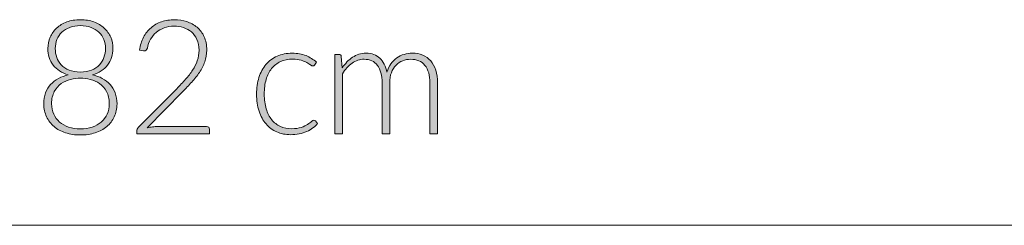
# Model space of a CAD drawing. Header units: inches. Extents: x 52 to 143, y -219 to -85.
# Tile 6 of 20: x 78.44 to 86.08, y -167.53 to -165.93. Entities that reach past the tile are written whole.
import ezdxf

# ---------------------------------------------------------------- set-up
doc = ezdxf.new("R2010")
doc.units = ezdxf.units.IN
doc.header["$MEASUREMENT"] = 0
doc.layers.add('Capa 1', color=7, linetype='Continuous')

# ---------------------------------------------------------------- blocks, each defined once
blk = doc.blocks.new('block 6')
at = {"layer": 'Capa 1'}
h = blk.add_hatch(color=251, dxfattribs=at)
h.dxf.hatch_style = 2
edge = h.paths.add_edge_path()
edge.add_spline(control_points=[(78.9146, -166.8274), (78.8727, -166.8274), (78.8343, -166.8219), (78.7995, -166.8105), (78.7649, -166.7995), (78.7349, -166.7836), (78.7101, -166.7626), (78.6853, -166.7416), (78.6658, -166.7161), (78.6519, -166.6865), (78.6377, -166.6568), (78.6309, -166.6238), (78.6309, -166.5866), (78.6309, -166.5545), (78.6355, -166.5259), (78.6446, -166.5008), (78.6539, -166.476), (78.667, -166.4539), (78.6839, -166.4357), (78.7008, -166.4171), (78.7208, -166.4016), (78.744, -166.3892), (78.7673, -166.3768), (78.7928, -166.3678), (78.8209, -166.3616), (78.7954, -166.354), (78.7728, -166.344), (78.753, -166.3313), (78.7332, -166.3185), (78.7166, -166.3034), (78.7034, -166.2855), (78.6899, -166.2679), (78.6798, -166.2483), (78.6727, -166.2265), (78.6658, -166.2052), (78.6622, -166.1821), (78.6622, -166.1573), (78.6622, -166.1263), (78.6681, -166.0974), (78.68, -166.0701), (78.6917, -166.0433), (78.7084, -166.0195), (78.7301, -165.9992), (78.752, -165.9792), (78.7783, -165.9633), (78.8095, -165.952), (78.8405, -165.9403), (78.8755, -165.9344), (78.9146, -165.9344), (78.9533, -165.9344), (78.9881, -165.9403), (79.0191, -165.952), (79.0503, -165.9633), (79.0768, -165.9792), (79.0987, -165.9992), (79.1208, -166.0195), (79.1376, -166.0433), (79.1493, -166.0701), (79.1611, -166.0974), (79.1669, -166.1263), (79.1669, -166.1573), (79.1669, -166.1821), (79.1635, -166.2052), (79.1564, -166.2265), (79.1495, -166.2483), (79.1392, -166.2679), (79.1256, -166.2855), (79.112, -166.3034), (79.0954, -166.3185), (79.0756, -166.3313), (79.0558, -166.344), (79.0332, -166.354), (79.0078, -166.3616), (79.0357, -166.3678), (79.0613, -166.3768), (79.0846, -166.3892), (79.1078, -166.4016), (79.1278, -166.4171), (79.1447, -166.4357), (79.1616, -166.4539), (79.1747, -166.476), (79.1841, -166.5008), (79.1936, -166.5259), (79.1984, -166.5545), (79.1984, -166.5866), (79.1984, -166.6238), (79.1914, -166.6568), (79.1774, -166.6865), (79.1635, -166.7161), (79.144, -166.7416), (79.1192, -166.7626), (79.0942, -166.7836), (79.0644, -166.7995), (79.0296, -166.8105), (78.9948, -166.8219), (78.9566, -166.8274), (78.9146, -166.8274)], knot_values=[0, 0, 0, 0, 1, 1, 1, 2, 2, 2, 3, 3, 3, 4, 4, 4, 5, 5, 5, 6, 6, 6, 7, 7, 7, 8, 8, 8, 9, 9, 9, 10, 10, 10, 11, 11, 11, 12, 12, 12, 13, 13, 13, 14, 14, 14, 15, 15, 15, 16, 16, 16, 17, 17, 17, 18, 18, 18, 19, 19, 19, 20, 20, 20, 21, 21, 21, 22, 22, 22, 23, 23, 23, 24, 24, 24, 25, 25, 25, 26, 26, 26, 27, 27, 27, 28, 28, 28, 29, 29, 29, 30, 30, 30, 31, 31, 31, 32, 32, 32, 32], degree=3, periodic=1)
edge = h.paths.add_edge_path()
edge.add_spline(control_points=[(78.9146, -166.7805), (78.948, -166.7805), (78.9783, -166.7757), (79.0057, -166.7664), (79.0329, -166.7571), (79.0565, -166.744), (79.0763, -166.7271), (79.0959, -166.7099), (79.1113, -166.6896), (79.122, -166.6655), (79.1326, -166.6417), (79.138, -166.6152), (79.138, -166.5859), (79.138, -166.5476), (79.1309, -166.5159), (79.117, -166.4904), (79.103, -166.4649), (79.0851, -166.4446), (79.0632, -166.4295), (79.0415, -166.414), (79.0174, -166.4033), (78.991, -166.3971), (78.9649, -166.3905), (78.9394, -166.3874), (78.9146, -166.3874), (78.8899, -166.3874), (78.8644, -166.3905), (78.8381, -166.3971), (78.8117, -166.4033), (78.7878, -166.414), (78.7659, -166.4295), (78.7442, -166.4446), (78.7263, -166.4649), (78.7123, -166.4904), (78.6982, -166.5159), (78.6913, -166.5476), (78.6913, -166.5859), (78.6913, -166.6152), (78.6967, -166.6417), (78.7073, -166.6655), (78.718, -166.6896), (78.7332, -166.7099), (78.7526, -166.7271), (78.7721, -166.744), (78.7957, -166.7571), (78.8233, -166.7664), (78.8508, -166.7757), (78.8813, -166.7805), (78.9146, -166.7805)], knot_values=[0, 0, 0, 0, 1, 1, 1, 2, 2, 2, 3, 3, 3, 4, 4, 4, 5, 5, 5, 6, 6, 6, 7, 7, 7, 8, 8, 8, 9, 9, 9, 10, 10, 10, 11, 11, 11, 12, 12, 12, 13, 13, 13, 14, 14, 14, 15, 15, 15, 16, 16, 16, 16], degree=3, periodic=1)
edge = h.paths.add_edge_path()
edge.add_spline(control_points=[(78.9146, -166.3399), (78.948, -166.3399), (78.9767, -166.3347), (79.0012, -166.3247), (79.0257, -166.3147), (79.046, -166.301), (79.062, -166.2841), (79.078, -166.2669), (79.0899, -166.2476), (79.0975, -166.2259), (79.1051, -166.2038), (79.1089, -166.1814), (79.1089, -166.158), (79.1089, -166.1328), (79.1046, -166.1094), (79.0959, -166.0877), (79.0873, -166.0663), (79.0748, -166.0474), (79.0581, -166.0316), (79.0413, -166.0154), (79.021, -166.003), (78.9969, -165.9937), (78.973, -165.9847), (78.9454, -165.9802), (78.9146, -165.9802), (78.8837, -165.9802), (78.8562, -165.9847), (78.8319, -165.9937), (78.8076, -166.003), (78.7873, -166.0154), (78.7706, -166.0316), (78.7538, -166.0474), (78.7413, -166.0663), (78.7327, -166.0877), (78.724, -166.1094), (78.7197, -166.1328), (78.7197, -166.158), (78.7197, -166.1814), (78.7235, -166.2038), (78.7311, -166.2259), (78.7387, -166.2476), (78.7506, -166.2669), (78.7666, -166.2841), (78.7826, -166.301), (78.8028, -166.3147), (78.8272, -166.3247), (78.8519, -166.3347), (78.8808, -166.3399), (78.9146, -166.3399)], knot_values=[0, 0, 0, 0, 1, 1, 1, 2, 2, 2, 3, 3, 3, 4, 4, 4, 5, 5, 5, 6, 6, 6, 7, 7, 7, 8, 8, 8, 9, 9, 9, 10, 10, 10, 11, 11, 11, 12, 12, 12, 13, 13, 13, 14, 14, 14, 15, 15, 15, 16, 16, 16, 16], degree=3, periodic=1)
h = blk.add_hatch(color=251, dxfattribs=at)
h.dxf.hatch_style = 2
edge = h.paths.add_edge_path()
edge.add_spline(control_points=[(79.6437, -165.9344), (79.677, -165.9344), (79.7088, -165.9392), (79.739, -165.9492), (79.7693, -165.9589), (79.7958, -165.9733), (79.8189, -165.993), (79.842, -166.0123), (79.8602, -166.0367), (79.8738, -166.0663), (79.8875, -166.0956), (79.8942, -166.1301), (79.8942, -166.1697), (79.8942, -166.2024), (79.8892, -166.2331), (79.879, -166.2613), (79.869, -166.2892), (79.8554, -166.3165), (79.838, -166.3423), (79.8208, -166.3681), (79.8008, -166.3933), (79.7779, -166.4177), (79.7552, -166.4426), (79.7311, -166.4674), (79.7061, -166.4929), (79.7061, -166.4929), (79.4327, -166.7716), (79.4327, -166.7716), (79.446, -166.7685), (79.4596, -166.766), (79.4737, -166.7643), (79.488, -166.7626), (79.5023, -166.7619), (79.5166, -166.7619), (79.5166, -166.7619), (79.8937, -166.7619), (79.8937, -166.7619), (79.9002, -166.7619), (79.9054, -166.764), (79.9093, -166.7678), (79.9133, -166.7716), (79.9152, -166.7767), (79.9152, -166.7829), (79.9152, -166.7829), (79.9152, -166.8174), (79.9152, -166.8174), (79.9152, -166.8174), (79.3519, -166.8174), (79.3519, -166.8174), (79.3519, -166.8174), (79.3519, -166.7964), (79.3519, -166.7964), (79.3519, -166.7919), (79.3531, -166.7874), (79.3554, -166.7826), (79.3576, -166.7778), (79.3604, -166.7736), (79.3636, -166.7705), (79.3636, -166.7705), (79.6616, -166.4687), (79.6616, -166.4687), (79.6863, -166.4436), (79.7092, -166.4195), (79.73, -166.396), (79.751, -166.3726), (79.7693, -166.3488), (79.7846, -166.3251), (79.8001, -166.3013), (79.8122, -166.2768), (79.8211, -166.2517), (79.8299, -166.2265), (79.8344, -166.1997), (79.8344, -166.1714), (79.8344, -166.1394), (79.8291, -166.1115), (79.8184, -166.0877), (79.8077, -166.0643), (79.7934, -166.0446), (79.7755, -166.0295), (79.7576, -166.0143), (79.7369, -166.003), (79.7138, -165.9957), (79.6906, -165.9881), (79.6661, -165.9844), (79.6406, -165.9844), (79.6131, -165.9844), (79.5877, -165.9888), (79.5645, -165.9971), (79.5412, -166.0057), (79.5207, -166.0174), (79.5028, -166.0322), (79.4849, -166.0474), (79.4701, -166.0653), (79.4584, -166.086), (79.4467, -166.1067), (79.4386, -166.1294), (79.4339, -166.1542), (79.4298, -166.1687), (79.4217, -166.1759), (79.4093, -166.1759), (79.4084, -166.1759), (79.4074, -166.1756), (79.4062, -166.1756), (79.405, -166.1752), (79.4039, -166.1752), (79.4031, -166.1752), (79.4031, -166.1752), (79.3734, -166.1704), (79.3734, -166.1704), (79.3784, -166.1328), (79.3886, -166.0994), (79.4041, -166.0701), (79.4194, -166.0412), (79.4389, -166.0164), (79.4623, -165.9964), (79.4858, -165.9761), (79.513, -165.9609), (79.5438, -165.9502), (79.5746, -165.9399), (79.6079, -165.9344), (79.6437, -165.9344)], knot_values=[0, 0, 0, 0, 1, 1, 1, 2, 2, 2, 3, 3, 3, 4, 4, 4, 5, 5, 5, 6, 6, 6, 7, 7, 7, 8, 8, 8, 9, 9, 9, 10, 10, 10, 11, 11, 11, 12, 12, 12, 13, 13, 13, 14, 14, 14, 15, 15, 15, 16, 16, 16, 17, 17, 17, 18, 18, 18, 19, 19, 19, 20, 20, 20, 21, 21, 21, 22, 22, 22, 23, 23, 23, 24, 24, 24, 25, 25, 25, 26, 26, 26, 27, 27, 27, 28, 28, 28, 29, 29, 29, 30, 30, 30, 31, 31, 31, 32, 32, 32, 33, 33, 33, 34, 34, 34, 35, 35, 35, 36, 36, 36, 37, 37, 37, 38, 38, 38, 39, 39, 39, 40, 40, 40, 40], degree=3, periodic=1)
h = blk.add_hatch(color=251, dxfattribs=at)
h.dxf.hatch_style = 2
edge = h.paths.add_edge_path()
edge.add_spline(control_points=[(80.7301, -166.2855), (80.7281, -166.2875), (80.7262, -166.2892), (80.7243, -166.291), (80.7224, -166.2923), (80.7198, -166.293), (80.7165, -166.293), (80.7124, -166.293), (80.7069, -166.2903), (80.6996, -166.2848), (80.6924, -166.2793), (80.6828, -166.2731), (80.6709, -166.2665), (80.659, -166.26), (80.644, -166.2538), (80.6263, -166.2483), (80.6083, -166.2427), (80.5866, -166.24), (80.5611, -166.24), (80.5257, -166.24), (80.4943, -166.2462), (80.4671, -166.2586), (80.4397, -166.2713), (80.4166, -166.2892), (80.3978, -166.3127), (80.3792, -166.3361), (80.3649, -166.3647), (80.3551, -166.3978), (80.3451, -166.4312), (80.3403, -166.4687), (80.3403, -166.5101), (80.3403, -166.5535), (80.3453, -166.5917), (80.3553, -166.6248), (80.3655, -166.6582), (80.3798, -166.6861), (80.3982, -166.7092), (80.4168, -166.7319), (80.4392, -166.7492), (80.4655, -166.7612), (80.4917, -166.7733), (80.521, -166.7791), (80.5531, -166.7791), (80.5827, -166.7791), (80.6075, -166.7757), (80.6275, -166.7688), (80.6474, -166.7616), (80.6638, -166.754), (80.6767, -166.7457), (80.6896, -166.7375), (80.7, -166.7299), (80.7076, -166.723), (80.7153, -166.7161), (80.7213, -166.7126), (80.7258, -166.7126), (80.7312, -166.7126), (80.7353, -166.7147), (80.7382, -166.7185), (80.7382, -166.7185), (80.7542, -166.7385), (80.7542, -166.7385), (80.7448, -166.7509), (80.7329, -166.7623), (80.7184, -166.7729), (80.7039, -166.7836), (80.6878, -166.7929), (80.6697, -166.8008), (80.6516, -166.8084), (80.6319, -166.8146), (80.6108, -166.8188), (80.5896, -166.8232), (80.5675, -166.8253), (80.5444, -166.8253), (80.5053, -166.8253), (80.4697, -166.8184), (80.4375, -166.8039), (80.4051, -166.7898), (80.3774, -166.7695), (80.3541, -166.7423), (80.3308, -166.7154), (80.3128, -166.6823), (80.2998, -166.6434), (80.2869, -166.6045), (80.2804, -166.56), (80.2804, -166.5101), (80.2804, -166.4632), (80.2866, -166.4205), (80.299, -166.3819), (80.3112, -166.3433), (80.3293, -166.3099), (80.3529, -166.282), (80.3765, -166.2538), (80.4056, -166.2321), (80.4399, -166.2169), (80.4742, -166.2014), (80.5136, -166.1938), (80.558, -166.1938), (80.5978, -166.1938), (80.6333, -166.2), (80.6645, -166.2128), (80.6955, -166.2255), (80.7225, -166.2427), (80.7456, -166.2644), (80.7456, -166.2644), (80.7301, -166.2855), (80.7301, -166.2855)], knot_values=[0, 0, 0, 0, 1, 1, 1, 2, 2, 2, 3, 3, 3, 4, 4, 4, 5, 5, 5, 6, 6, 6, 7, 7, 7, 8, 8, 8, 9, 9, 9, 10, 10, 10, 11, 11, 11, 12, 12, 12, 13, 13, 13, 14, 14, 14, 15, 15, 15, 16, 16, 16, 17, 17, 17, 18, 18, 18, 19, 19, 19, 20, 20, 20, 21, 21, 21, 22, 22, 22, 23, 23, 23, 24, 24, 24, 25, 25, 25, 26, 26, 26, 27, 27, 27, 28, 28, 28, 29, 29, 29, 30, 30, 30, 31, 31, 31, 32, 32, 32, 33, 33, 33, 34, 34, 34, 35, 35, 35, 35], degree=3, periodic=1)
h = blk.add_hatch(color=251, dxfattribs=at)
h.dxf.hatch_style = 2
edge = h.paths.add_edge_path()
edge.add_spline(control_points=[(80.8874, -166.8174), (80.8874, -166.8174), (80.8874, -166.2035), (80.8874, -166.2035), (80.8874, -166.2035), (80.9194, -166.2035), (80.9194, -166.2035), (80.9301, -166.2035), (80.9363, -166.2086), (80.938, -166.219), (80.938, -166.219), (80.9436, -166.3079), (80.9436, -166.3079), (80.9554, -166.291), (80.9682, -166.2755), (80.9818, -166.2617), (80.9954, -166.2476), (81.0099, -166.2355), (81.0254, -166.2255), (81.0407, -166.2155), (81.0572, -166.2076), (81.0746, -166.2021), (81.0922, -166.1966), (81.1105, -166.1938), (81.1299, -166.1938), (81.1747, -166.1938), (81.2105, -166.2066), (81.2372, -166.2327), (81.2639, -166.2589), (81.282, -166.2951), (81.2915, -166.3416), (81.2989, -166.3161), (81.3092, -166.2941), (81.3227, -166.2758), (81.3359, -166.2572), (81.3513, -166.242), (81.3685, -166.2296), (81.3857, -166.2176), (81.4045, -166.2086), (81.4248, -166.2028), (81.4452, -166.1966), (81.466, -166.1938), (81.4874, -166.1938), (81.5178, -166.1938), (81.5451, -166.1986), (81.5694, -166.2086), (81.5935, -166.219), (81.6141, -166.2338), (81.6312, -166.2534), (81.6482, -166.2734), (81.6613, -166.2975), (81.6703, -166.3265), (81.6794, -166.355), (81.6839, -166.3881), (81.6839, -166.425), (81.6839, -166.425), (81.6839, -166.8174), (81.6839, -166.8174), (81.6839, -166.8174), (81.6253, -166.8174), (81.6253, -166.8174), (81.6253, -166.8174), (81.6253, -166.425), (81.6253, -166.425), (81.6253, -166.365), (81.6122, -166.3192), (81.5864, -166.2879), (81.5606, -166.2562), (81.5235, -166.2407), (81.4753, -166.2407), (81.4539, -166.2407), (81.4334, -166.2445), (81.414, -166.2524), (81.3945, -166.26), (81.3771, -166.2717), (81.3621, -166.2872), (81.3471, -166.3027), (81.3353, -166.3216), (81.3263, -166.3447), (81.3175, -166.3678), (81.313, -166.3947), (81.313, -166.425), (81.313, -166.425), (81.313, -166.8174), (81.313, -166.8174), (81.313, -166.8174), (81.2545, -166.8174), (81.2545, -166.8174), (81.2545, -166.8174), (81.2545, -166.425), (81.2545, -166.425), (81.2545, -166.3654), (81.2426, -166.3196), (81.2186, -166.2882), (81.1949, -166.2565), (81.1601, -166.2407), (81.1144, -166.2407), (81.0812, -166.2407), (81.0503, -166.2507), (81.0219, -166.2706), (80.9935, -166.2903), (80.9682, -166.3182), (80.946, -166.3533), (80.946, -166.3533), (80.946, -166.8174), (80.946, -166.8174), (80.946, -166.8174), (80.8874, -166.8174), (80.8874, -166.8174)], knot_values=[0, 0, 0, 0, 1, 1, 1, 2, 2, 2, 3, 3, 3, 4, 4, 4, 5, 5, 5, 6, 6, 6, 7, 7, 7, 8, 8, 8, 9, 9, 9, 10, 10, 10, 11, 11, 11, 12, 12, 12, 13, 13, 13, 14, 14, 14, 15, 15, 15, 16, 16, 16, 17, 17, 17, 18, 18, 18, 19, 19, 19, 20, 20, 20, 21, 21, 21, 22, 22, 22, 23, 23, 23, 24, 24, 24, 25, 25, 25, 26, 26, 26, 27, 27, 27, 28, 28, 28, 29, 29, 29, 30, 30, 30, 31, 31, 31, 32, 32, 32, 33, 33, 33, 34, 34, 34, 35, 35, 35, 36, 36, 36, 36], degree=3, periodic=1)
at = {"layer": 'Capa 1', "lineweight": 0}
for points, knots in [([(78.9146, -166.8274), (78.8727, -166.8274), (78.8343, -166.8219), (78.7995, -166.8105), (78.7649, -166.7995), (78.7349, -166.7836), (78.7101, -166.7626), (78.6853, -166.7416), (78.6658, -166.7161), (78.6519, -166.6865), (78.6377, -166.6568), (78.6309, -166.6238), (78.6309, -166.5866), (78.6309, -166.5545), (78.6355, -166.5259), (78.6446, -166.5008), (78.6539, -166.476), (78.667, -166.4539), (78.6839, -166.4357), (78.7008, -166.4171), (78.7208, -166.4016), (78.744, -166.3892), (78.7673, -166.3768), (78.7928, -166.3678), (78.8209, -166.3616), (78.7954, -166.354), (78.7728, -166.344), (78.753, -166.3313), (78.7332, -166.3185), (78.7166, -166.3034), (78.7034, -166.2855), (78.6899, -166.2679), (78.6798, -166.2483), (78.6727, -166.2265), (78.6658, -166.2052), (78.6622, -166.1821), (78.6622, -166.1573), (78.6622, -166.1263), (78.6681, -166.0974), (78.68, -166.0701), (78.6917, -166.0433), (78.7084, -166.0195), (78.7301, -165.9992), (78.752, -165.9792), (78.7783, -165.9633), (78.8095, -165.952), (78.8405, -165.9403), (78.8755, -165.9344), (78.9146, -165.9344), (78.9533, -165.9344), (78.9881, -165.9403), (79.0191, -165.952), (79.0503, -165.9633), (79.0768, -165.9792), (79.0987, -165.9992), (79.1208, -166.0195), (79.1376, -166.0433), (79.1493, -166.0701), (79.1611, -166.0974), (79.1669, -166.1263), (79.1669, -166.1573), (79.1669, -166.1821), (79.1635, -166.2052), (79.1564, -166.2265), (79.1495, -166.2483), (79.1392, -166.2679), (79.1256, -166.2855), (79.112, -166.3034), (79.0954, -166.3185), (79.0756, -166.3313), (79.0558, -166.344), (79.0332, -166.354), (79.0078, -166.3616), (79.0357, -166.3678), (79.0613, -166.3768), (79.0846, -166.3892), (79.1078, -166.4016), (79.1278, -166.4171), (79.1447, -166.4357), (79.1616, -166.4539), (79.1747, -166.476), (79.1841, -166.5008), (79.1936, -166.5259), (79.1984, -166.5545), (79.1984, -166.5866), (79.1984, -166.6238), (79.1914, -166.6568), (79.1774, -166.6865), (79.1635, -166.7161), (79.144, -166.7416), (79.1192, -166.7626), (79.0942, -166.7836), (79.0644, -166.7995), (79.0296, -166.8105), (78.9948, -166.8219), (78.9566, -166.8274), (78.9146, -166.8274)], [0, 0, 0, 0, 1, 1, 1, 2, 2, 2, 3, 3, 3, 4, 4, 4, 5, 5, 5, 6, 6, 6, 7, 7, 7, 8, 8, 8, 9, 9, 9, 10, 10, 10, 11, 11, 11, 12, 12, 12, 13, 13, 13, 14, 14, 14, 15, 15, 15, 16, 16, 16, 17, 17, 17, 18, 18, 18, 19, 19, 19, 20, 20, 20, 21, 21, 21, 22, 22, 22, 23, 23, 23, 24, 24, 24, 25, 25, 25, 26, 26, 26, 27, 27, 27, 28, 28, 28, 29, 29, 29, 30, 30, 30, 31, 31, 31, 32, 32, 32, 32]), ([(78.9146, -166.3399), (78.948, -166.3399), (78.9767, -166.3347), (79.0012, -166.3247), (79.0257, -166.3147), (79.046, -166.301), (79.062, -166.2841), (79.078, -166.2669), (79.0899, -166.2476), (79.0975, -166.2259), (79.1051, -166.2038), (79.1089, -166.1814), (79.1089, -166.158), (79.1089, -166.1328), (79.1046, -166.1094), (79.0959, -166.0877), (79.0873, -166.0663), (79.0748, -166.0474), (79.0581, -166.0316), (79.0413, -166.0154), (79.021, -166.003), (78.9969, -165.9937), (78.973, -165.9847), (78.9454, -165.9802), (78.9146, -165.9802), (78.8837, -165.9802), (78.8562, -165.9847), (78.8319, -165.9937), (78.8076, -166.003), (78.7873, -166.0154), (78.7706, -166.0316), (78.7538, -166.0474), (78.7413, -166.0663), (78.7327, -166.0877), (78.724, -166.1094), (78.7197, -166.1328), (78.7197, -166.158), (78.7197, -166.1814), (78.7235, -166.2038), (78.7311, -166.2259), (78.7387, -166.2476), (78.7506, -166.2669), (78.7666, -166.2841), (78.7826, -166.301), (78.8028, -166.3147), (78.8272, -166.3247), (78.8519, -166.3347), (78.8808, -166.3399), (78.9146, -166.3399)], [0, 0, 0, 0, 1, 1, 1, 2, 2, 2, 3, 3, 3, 4, 4, 4, 5, 5, 5, 6, 6, 6, 7, 7, 7, 8, 8, 8, 9, 9, 9, 10, 10, 10, 11, 11, 11, 12, 12, 12, 13, 13, 13, 14, 14, 14, 15, 15, 15, 16, 16, 16, 16]), ([(79.6437, -165.9344), (79.677, -165.9344), (79.7088, -165.9392), (79.739, -165.9492), (79.7693, -165.9589), (79.7958, -165.9733), (79.8189, -165.993), (79.842, -166.0123), (79.8602, -166.0367), (79.8738, -166.0663), (79.8875, -166.0956), (79.8942, -166.1301), (79.8942, -166.1697), (79.8942, -166.2024), (79.8892, -166.2331), (79.879, -166.2613), (79.869, -166.2892), (79.8554, -166.3165), (79.838, -166.3423), (79.8208, -166.3681), (79.8008, -166.3933), (79.7779, -166.4177), (79.7552, -166.4426), (79.7311, -166.4674), (79.7061, -166.4929), (79.7061, -166.4929), (79.4327, -166.7716), (79.4327, -166.7716), (79.446, -166.7685), (79.4596, -166.766), (79.4737, -166.7643), (79.488, -166.7626), (79.5023, -166.7619), (79.5166, -166.7619), (79.5166, -166.7619), (79.8937, -166.7619), (79.8937, -166.7619), (79.9002, -166.7619), (79.9054, -166.764), (79.9093, -166.7678), (79.9133, -166.7716), (79.9152, -166.7767), (79.9152, -166.7829), (79.9152, -166.7829), (79.9152, -166.8174), (79.9152, -166.8174), (79.9152, -166.8174), (79.3519, -166.8174), (79.3519, -166.8174), (79.3519, -166.8174), (79.3519, -166.7964), (79.3519, -166.7964), (79.3519, -166.7919), (79.3531, -166.7874), (79.3554, -166.7826), (79.3576, -166.7778), (79.3604, -166.7736), (79.3636, -166.7705), (79.3636, -166.7705), (79.6616, -166.4687), (79.6616, -166.4687), (79.6863, -166.4436), (79.7092, -166.4195), (79.73, -166.396), (79.751, -166.3726), (79.7693, -166.3488), (79.7846, -166.3251), (79.8001, -166.3013), (79.8122, -166.2768), (79.8211, -166.2517), (79.8299, -166.2265), (79.8344, -166.1997), (79.8344, -166.1714), (79.8344, -166.1394), (79.8291, -166.1115), (79.8184, -166.0877), (79.8077, -166.0643), (79.7934, -166.0446), (79.7755, -166.0295), (79.7576, -166.0143), (79.7369, -166.003), (79.7138, -165.9957), (79.6906, -165.9881), (79.6661, -165.9844), (79.6406, -165.9844), (79.6131, -165.9844), (79.5877, -165.9888), (79.5645, -165.9971), (79.5412, -166.0057), (79.5207, -166.0174), (79.5028, -166.0322), (79.4849, -166.0474), (79.4701, -166.0653), (79.4584, -166.086), (79.4467, -166.1067), (79.4386, -166.1294), (79.4339, -166.1542), (79.4298, -166.1687), (79.4217, -166.1759), (79.4093, -166.1759), (79.4084, -166.1759), (79.4074, -166.1756), (79.4062, -166.1756), (79.405, -166.1752), (79.4039, -166.1752), (79.4031, -166.1752), (79.4031, -166.1752), (79.3734, -166.1704), (79.3734, -166.1704), (79.3784, -166.1328), (79.3886, -166.0994), (79.4041, -166.0701), (79.4194, -166.0412), (79.4389, -166.0164), (79.4623, -165.9964), (79.4858, -165.9761), (79.513, -165.9609), (79.5438, -165.9502), (79.5746, -165.9399), (79.6079, -165.9344), (79.6437, -165.9344)], [0, 0, 0, 0, 1, 1, 1, 2, 2, 2, 3, 3, 3, 4, 4, 4, 5, 5, 5, 6, 6, 6, 7, 7, 7, 8, 8, 8, 9, 9, 9, 10, 10, 10, 11, 11, 11, 12, 12, 12, 13, 13, 13, 14, 14, 14, 15, 15, 15, 16, 16, 16, 17, 17, 17, 18, 18, 18, 19, 19, 19, 20, 20, 20, 21, 21, 21, 22, 22, 22, 23, 23, 23, 24, 24, 24, 25, 25, 25, 26, 26, 26, 27, 27, 27, 28, 28, 28, 29, 29, 29, 30, 30, 30, 31, 31, 31, 32, 32, 32, 33, 33, 33, 34, 34, 34, 35, 35, 35, 36, 36, 36, 37, 37, 37, 38, 38, 38, 39, 39, 39, 40, 40, 40, 40]), ([(80.7301, -166.2855), (80.7281, -166.2875), (80.7262, -166.2892), (80.7243, -166.291), (80.7224, -166.2923), (80.7198, -166.293), (80.7165, -166.293), (80.7124, -166.293), (80.7069, -166.2903), (80.6996, -166.2848), (80.6924, -166.2793), (80.6828, -166.2731), (80.6709, -166.2665), (80.659, -166.26), (80.644, -166.2538), (80.6263, -166.2483), (80.6083, -166.2427), (80.5866, -166.24), (80.5611, -166.24), (80.5257, -166.24), (80.4943, -166.2462), (80.4671, -166.2586), (80.4397, -166.2713), (80.4166, -166.2892), (80.3978, -166.3127), (80.3792, -166.3361), (80.3649, -166.3647), (80.3551, -166.3978), (80.3451, -166.4312), (80.3403, -166.4687), (80.3403, -166.5101), (80.3403, -166.5535), (80.3453, -166.5917), (80.3553, -166.6248), (80.3655, -166.6582), (80.3798, -166.6861), (80.3982, -166.7092), (80.4168, -166.7319), (80.4392, -166.7492), (80.4655, -166.7612), (80.4917, -166.7733), (80.521, -166.7791), (80.5531, -166.7791), (80.5827, -166.7791), (80.6075, -166.7757), (80.6275, -166.7688), (80.6474, -166.7616), (80.6638, -166.754), (80.6767, -166.7457), (80.6896, -166.7375), (80.7, -166.7299), (80.7076, -166.723), (80.7153, -166.7161), (80.7213, -166.7126), (80.7258, -166.7126), (80.7312, -166.7126), (80.7353, -166.7147), (80.7382, -166.7185), (80.7382, -166.7185), (80.7542, -166.7385), (80.7542, -166.7385), (80.7448, -166.7509), (80.7329, -166.7623), (80.7184, -166.7729), (80.7039, -166.7836), (80.6878, -166.7929), (80.6697, -166.8008), (80.6516, -166.8084), (80.6319, -166.8146), (80.6108, -166.8188), (80.5896, -166.8232), (80.5675, -166.8253), (80.5444, -166.8253), (80.5053, -166.8253), (80.4697, -166.8184), (80.4375, -166.8039), (80.4051, -166.7898), (80.3774, -166.7695), (80.3541, -166.7423), (80.3308, -166.7154), (80.3128, -166.6823), (80.2998, -166.6434), (80.2869, -166.6045), (80.2804, -166.56), (80.2804, -166.5101), (80.2804, -166.4632), (80.2866, -166.4205), (80.299, -166.3819), (80.3112, -166.3433), (80.3293, -166.3099), (80.3529, -166.282), (80.3765, -166.2538), (80.4056, -166.2321), (80.4399, -166.2169), (80.4742, -166.2014), (80.5136, -166.1938), (80.558, -166.1938), (80.5978, -166.1938), (80.6333, -166.2), (80.6645, -166.2128), (80.6955, -166.2255), (80.7225, -166.2427), (80.7456, -166.2644), (80.7456, -166.2644), (80.7301, -166.2855), (80.7301, -166.2855)], [0, 0, 0, 0, 1, 1, 1, 2, 2, 2, 3, 3, 3, 4, 4, 4, 5, 5, 5, 6, 6, 6, 7, 7, 7, 8, 8, 8, 9, 9, 9, 10, 10, 10, 11, 11, 11, 12, 12, 12, 13, 13, 13, 14, 14, 14, 15, 15, 15, 16, 16, 16, 17, 17, 17, 18, 18, 18, 19, 19, 19, 20, 20, 20, 21, 21, 21, 22, 22, 22, 23, 23, 23, 24, 24, 24, 25, 25, 25, 26, 26, 26, 27, 27, 27, 28, 28, 28, 29, 29, 29, 30, 30, 30, 31, 31, 31, 32, 32, 32, 33, 33, 33, 34, 34, 34, 35, 35, 35, 35]), ([(80.8874, -166.8174), (80.8874, -166.8174), (80.8874, -166.2035), (80.8874, -166.2035), (80.8874, -166.2035), (80.9194, -166.2035), (80.9194, -166.2035), (80.9301, -166.2035), (80.9363, -166.2086), (80.938, -166.219), (80.938, -166.219), (80.9436, -166.3079), (80.9436, -166.3079), (80.9554, -166.291), (80.9682, -166.2755), (80.9818, -166.2617), (80.9954, -166.2476), (81.0099, -166.2355), (81.0254, -166.2255), (81.0407, -166.2155), (81.0572, -166.2076), (81.0746, -166.2021), (81.0922, -166.1966), (81.1105, -166.1938), (81.1299, -166.1938), (81.1747, -166.1938), (81.2105, -166.2066), (81.2372, -166.2327), (81.2639, -166.2589), (81.282, -166.2951), (81.2915, -166.3416), (81.2989, -166.3161), (81.3092, -166.2941), (81.3227, -166.2758), (81.3359, -166.2572), (81.3513, -166.242), (81.3685, -166.2296), (81.3857, -166.2176), (81.4045, -166.2086), (81.4248, -166.2028), (81.4452, -166.1966), (81.466, -166.1938), (81.4874, -166.1938), (81.5178, -166.1938), (81.5451, -166.1986), (81.5694, -166.2086), (81.5935, -166.219), (81.6141, -166.2338), (81.6312, -166.2534), (81.6482, -166.2734), (81.6613, -166.2975), (81.6703, -166.3265), (81.6794, -166.355), (81.6839, -166.3881), (81.6839, -166.425), (81.6839, -166.425), (81.6839, -166.8174), (81.6839, -166.8174), (81.6839, -166.8174), (81.6253, -166.8174), (81.6253, -166.8174), (81.6253, -166.8174), (81.6253, -166.425), (81.6253, -166.425), (81.6253, -166.365), (81.6122, -166.3192), (81.5864, -166.2879), (81.5606, -166.2562), (81.5235, -166.2407), (81.4753, -166.2407), (81.4539, -166.2407), (81.4334, -166.2445), (81.414, -166.2524), (81.3945, -166.26), (81.3771, -166.2717), (81.3621, -166.2872), (81.3471, -166.3027), (81.3353, -166.3216), (81.3263, -166.3447), (81.3175, -166.3678), (81.313, -166.3947), (81.313, -166.425), (81.313, -166.425), (81.313, -166.8174), (81.313, -166.8174), (81.313, -166.8174), (81.2545, -166.8174), (81.2545, -166.8174), (81.2545, -166.8174), (81.2545, -166.425), (81.2545, -166.425), (81.2545, -166.3654), (81.2426, -166.3196), (81.2186, -166.2882), (81.1949, -166.2565), (81.1601, -166.2407), (81.1144, -166.2407), (81.0812, -166.2407), (81.0503, -166.2507), (81.0219, -166.2706), (80.9935, -166.2903), (80.9682, -166.3182), (80.946, -166.3533), (80.946, -166.3533), (80.946, -166.8174), (80.946, -166.8174), (80.946, -166.8174), (80.8874, -166.8174), (80.8874, -166.8174)], [0, 0, 0, 0, 1, 1, 1, 2, 2, 2, 3, 3, 3, 4, 4, 4, 5, 5, 5, 6, 6, 6, 7, 7, 7, 8, 8, 8, 9, 9, 9, 10, 10, 10, 11, 11, 11, 12, 12, 12, 13, 13, 13, 14, 14, 14, 15, 15, 15, 16, 16, 16, 17, 17, 17, 18, 18, 18, 19, 19, 19, 20, 20, 20, 21, 21, 21, 22, 22, 22, 23, 23, 23, 24, 24, 24, 25, 25, 25, 26, 26, 26, 27, 27, 27, 28, 28, 28, 29, 29, 29, 30, 30, 30, 31, 31, 31, 32, 32, 32, 33, 33, 33, 34, 34, 34, 35, 35, 35, 36, 36, 36, 36]), ([(78.9146, -166.7805), (78.948, -166.7805), (78.9783, -166.7757), (79.0057, -166.7664), (79.0329, -166.7571), (79.0565, -166.744), (79.0763, -166.7271), (79.0959, -166.7099), (79.1113, -166.6896), (79.122, -166.6655), (79.1326, -166.6417), (79.138, -166.6152), (79.138, -166.5859), (79.138, -166.5476), (79.1309, -166.5159), (79.117, -166.4904), (79.103, -166.4649), (79.0851, -166.4446), (79.0632, -166.4295), (79.0415, -166.414), (79.0174, -166.4033), (78.991, -166.3971), (78.9649, -166.3905), (78.9394, -166.3874), (78.9146, -166.3874), (78.8899, -166.3874), (78.8644, -166.3905), (78.8381, -166.3971), (78.8117, -166.4033), (78.7878, -166.414), (78.7659, -166.4295), (78.7442, -166.4446), (78.7263, -166.4649), (78.7123, -166.4904), (78.6982, -166.5159), (78.6913, -166.5476), (78.6913, -166.5859), (78.6913, -166.6152), (78.6967, -166.6417), (78.7073, -166.6655), (78.718, -166.6896), (78.7332, -166.7099), (78.7526, -166.7271), (78.7721, -166.744), (78.7957, -166.7571), (78.8233, -166.7664), (78.8508, -166.7757), (78.8813, -166.7805), (78.9146, -166.7805)], [0, 0, 0, 0, 1, 1, 1, 2, 2, 2, 3, 3, 3, 4, 4, 4, 5, 5, 5, 6, 6, 6, 7, 7, 7, 8, 8, 8, 9, 9, 9, 10, 10, 10, 11, 11, 11, 12, 12, 12, 13, 13, 13, 14, 14, 14, 15, 15, 15, 16, 16, 16, 16])]:
    blk.add_open_spline(points, degree=3, knots=knots, dxfattribs=at)

msp = doc.modelspace()

# ---------------------------------------------------------------- linework, layer by layer
at = {"layer": 'Capa 1', "color": 251, "lineweight": 9}
msp.add_lwpolyline([(92.3572, -167.5271), (67.9693, -167.5271)], dxfattribs=at)

# ---------------------------------------------------------------- block references
at = {"layer": 'Capa 1'}
msp.add_blockref('block 6', (0, 0), dxfattribs=at)

doc.saveas('drawing.dxf')
